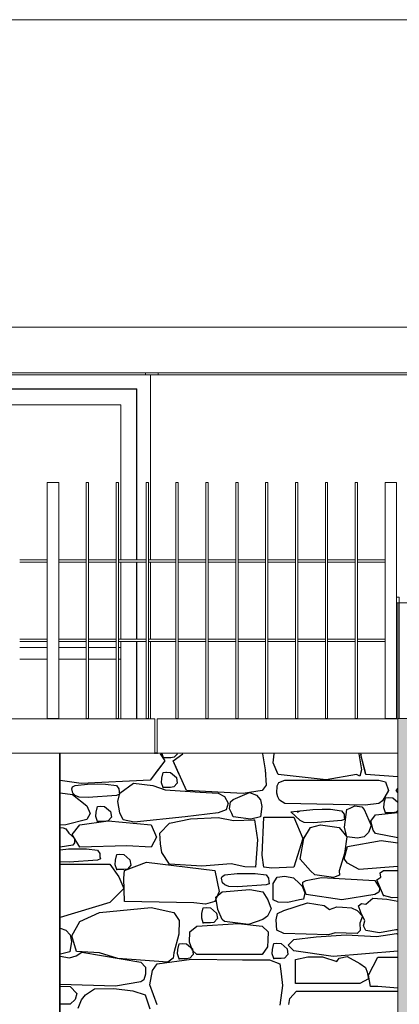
# Model space of a CAD drawing. Extents: x 169645 to 508157, y -5167 to 165945.
# Tile 31 of 130: x 291144 to 292802, y 3454 to 7750. Entities that reach past the tile are written whole.
import ezdxf

# ---------------------------------------------------------------- set-up
doc = ezdxf.new("R2010")
doc.units = 0
doc.header["$MEASUREMENT"] = 0
for name, color, linetype in [('Brise Soleil', 7, 'Continuous'), ('Doublages Inter', 7, 'Continuous'), ('Environnement', 7, 'Continuous'), ('Murs  Pierre', 7, 'Continuous'), ('Murs Périphériques', 7, 'Continuous'), ('Plancher béton', 7, 'Continuous'), ('Plomberie Sanitaire', 7, 'Continuous'), ('Toiture Terrasse', 7, 'Continuous'), ('Végétation', 7, 'Continuous')]:
    doc.layers.add(name, color=color, linetype=linetype)

msp = doc.modelspace()

# ---------------------------------------------------------------- hatches: boundary and pattern name
at = {"layer": 'Murs Périphériques', "linetype": 'Continuous', "lineweight": 15}
msp.add_hatch(color=256, dxfattribs=at).paths.add_polyline_path([(292794.9, 3150), (292994.9, 3150), (292994.9, 4700), (292794.9, 4700)], flags=0)

# ---------------------------------------------------------------- linework, layer by layer
at = {"layer": 'Brise Soleil', "linetype": 'Continuous', "lineweight": 20}
for p, q in [((285028.7, 6409), (293073.6, 6409)), ((285028.7, 6209), (293073.6, 6209)), ((291693.6, 6200), (290418.5, 6200)), ((291693.6, 6209), (291693.6, 6200)), ((291748.5, 6200), (291748.5, 6209)), ((293023.6, 6200), (291748.5, 6200))]:
    msp.add_line(p, q, dxfattribs=at)
at = {"layer": 'Doublages Inter', "linetype": 'Continuous', "lineweight": 20}
for p, q in [((290235.9, 6139.9), (291655.9, 6139.9)), ((290237.9, 6137.9), (291653.9, 6137.9)), ((291655.9, 6139.9), (291653.9, 6137.9)), ((291653.9, 6137.9), (291653.9, 5393.3)), ((291655.9, 6139.9), (291655.9, 5393.3)), ((290305.9, 6069.9), (291585.9, 6069.9)), ((291585.9, 6069.9), (291585.9, 5393.3)), ((291585.9, 5383.3), (291585.9, 5046.7)), ((291653.9, 5383.3), (291653.9, 5046.7)), ((291655.9, 5383.3), (291655.9, 5046.7)), ((291585.9, 5036.7), (291585.9, 4698.8)), ((291653.9, 5036.7), (291653.9, 4698.8)), ((291655.9, 5036.7), (291655.9, 4698.8)), ((291144.1, 5010), (291264.6, 5010)), ((291314.6, 5010), (291435, 5010)), ((291445, 5010), (291565.5, 5010)), ((291575.5, 5010), (291585.9, 5010)), ((291144.1, 4960), (291264.6, 4960)), ((291314.6, 4960), (291435, 4960)), ((291445, 4960), (291565.5, 4960)), ((291575.5, 4960), (291585.9, 4960))]:
    msp.add_line(p, q, dxfattribs=at)
at = {"layer": 'Environnement', "linetype": 'Continuous', "lineweight": 20}
for p, q in [((292789.6, 5204.9), (292794.9, 5204.9)), ((292794.9, 5200), (292794.9, 5204.9)), ((292794.9, 5204.9), (292801.6, 5204.9)), ((292794.9, 4710), (292794.9, 5200)), ((292801.6, 4700), (292801.6, 5204.9)), ((292744.9, 4698.8), (292744.9, 4700)), ((292794.9, 4700), (292794.9, 4710))]:
    msp.add_line(p, q, dxfattribs=at)
at = {"layer": 'Murs  Pierre', "linetype": 'Continuous', "lineweight": 20}
msp.add_line((291321.5, 4547.2), (291321.5, -20), dxfattribs=at)
at = {"layer": 'Murs  Pierre', "linetype": 'Continuous'}
for p, q in [((291778.5, 4516.4), (291713.1, 4431.4)), ((291778.5, 4516.4), (291734.5, 4459.2)), ((291744.9, 4550), (291734.9, 4550)), ((291757.5, 4547.2), (291778.5, 4516.4)), ((291757.5, 4547.2), (291778.5, 4516.4)), ((291772.4, 4529.6), (291766.5, 4547.2)), ((291772.4, 4529.6), (291766.5, 4547.2)), ((291804.1, 4529.6), (291772.4, 4529.6)), ((291804.1, 4529.6), (291772.4, 4529.6)), ((291819.1, 4531.5), (291804.1, 4529.6)), ((291819.1, 4531.5), (291804.1, 4529.6)), ((291813.7, 4515.6), (291856.3, 4547.2)), ((291813.7, 4515.6), (291856.3, 4547.2)), ((291839.3, 4459.2), (291813.7, 4515.6)), ((291872.1, 4386.8), (291813.7, 4515.6)), ((291833.3, 4547.2), (291819.1, 4531.5)), ((291833.3, 4547.2), (291819.1, 4531.5)), ((292204.9, 4547.2), (292216.4, 4476.7)), ((292204.9, 4547.2), (292216.4, 4476.7)), ((292251.1, 4507.9), (292254.9, 4547.2)), ((292251.1, 4507.9), (292254.9, 4547.2)), ((292625.2, 4547.2), (292637.1, 4477)), ((292625.2, 4547.2), (292637.1, 4477)), ((292633.3, 4541.5), (292636.2, 4547.2)), ((292633.3, 4541.5), (292636.2, 4547.2)), ((292654.8, 4459.2), (292633.3, 4541.5)), ((292655.7, 4455.9), (292633.3, 4541.5)), ((292216.4, 4476.7), (292217.5, 4459.2)), ((292216.4, 4476.7), (292220.8, 4409.8)), ((292271.6, 4459.2), (292251.1, 4507.9)), ((292273, 4455.9), (292251.1, 4507.9)), ((292637.1, 4477), (292629.9, 4449.4)), ((292637.1, 4477), (292632.4, 4459.2)), ((291321.5, 4430.7), (291318.6, 4431.1)), ((291321.5, 4430.7), (291318.6, 4431.1)), ((291412.7, 4417.3), (291321.5, 4430.7)), ((291713.1, 4431.4), (291412.7, 4417.3)), ((291763.3, 4420.6), (291764.6, 4440.2)), ((291764.6, 4440.2), (291770.3, 4465.3)), ((291768.9, 4459.2), (291770.3, 4465.3)), ((291770.3, 4465.3), (291783.6, 4466.9)), ((291770.3, 4465.3), (291779.7, 4466.4)), ((291783.6, 4466.9), (291802, 4465.3)), ((291785.9, 4466.7), (291802, 4465.3)), ((291802, 4465.3), (291809, 4459.2)), ((291802, 4465.3), (291828.1, 4442.6)), ((291828.1, 4442.6), (291831.7, 4418.1)), ((292481.6, 4433.4), (292273, 4455.9)), ((292276, 4421.7), (292301.9, 4431.4)), ((292301.9, 4431.4), (292711.8, 4431.4)), ((292614.1, 4455.9), (292481.6, 4433.4)), ((292629.9, 4449.4), (292614.1, 4455.9)), ((292794.9, 4446.5), (292655.7, 4455.9)), ((292711.8, 4431.4), (292741.7, 4424.7)), ((291371.1, 4394.4), (291374.5, 4402.1)), ((291376.4, 4374.5), (291371.1, 4394.4)), ((291374.5, 4402.1), (291386.2, 4408.6)), ((291386.2, 4408.6), (291440.8, 4414.7)), ((291440.8, 4414.7), (291481.7, 4415)), ((291481.7, 4415), (291519.2, 4414.8)), ((291519.2, 4414.8), (291566.5, 4408.6)), ((291566.5, 4408.6), (291577.6, 4394)), ((291577.6, 4394), (291578, 4380.1)), ((291581, 4375), (291641, 4418.7)), ((291641, 4418.7), (291725, 4408.2)), ((291725, 4408.2), (291779.1, 4389.3)), ((291770.3, 4399.9), (291763.3, 4420.6)), ((291802, 4399.9), (291770.3, 4399.9)), ((291779.1, 4389.3), (291931.6, 4379.3)), ((291817, 4401.8), (291802, 4399.9)), ((291831.7, 4418.1), (291817, 4401.8)), ((292119.5, 4374.1), (291872.1, 4386.8)), ((292203, 4386.8), (292119.5, 4374.1)), ((292220.8, 4409.8), (292203, 4386.8)), ((292267.2, 4375), (292268.4, 4406.7)), ((292268.4, 4406.7), (292276, 4421.7)), ((292754.5, 4386.8), (292728, 4340.9)), ((292741.7, 4424.7), (292754.5, 4386.8)), ((292787.7, 4386), (292794.9, 4395.8)), ((292794.9, 4378.4), (292787.7, 4386)), ((291318.6, 4376.3), (291321.5, 4375.9)), ((291318.6, 4376.3), (291321.5, 4375.9)), ((291321.5, 4375.9), (291374.9, 4368.8)), ((291374.9, 4368.8), (291436.8, 4319.4)), ((291386.2, 4365.3), (291376.4, 4374.5)), ((291404.2, 4357.9), (291386.2, 4365.3)), ((291443.6, 4356.3), (291404.2, 4357.9)), ((291566.5, 4365.3), (291443.6, 4356.3)), ((291579.8, 4370.2), (291566.5, 4365.3)), ((291572.7, 4337.9), (291581, 4375)), ((291578, 4380.1), (291579.8, 4370.2)), ((291931.6, 4379.3), (292010.9, 4375)), ((292010.9, 4375), (292038.7, 4360.2)), ((292038.7, 4360.2), (292054.4, 4330.5)), ((292064.5, 4337.3), (292076.3, 4346.8)), ((292076.3, 4346.8), (292147, 4377.9)), ((292147, 4377.9), (292177.6, 4366.1)), ((292177.6, 4366.1), (292195.7, 4346.2)), ((292195.7, 4346.2), (292202, 4316.9)), ((292270.6, 4358.4), (292267.2, 4375)), ((292278.2, 4344.6), (292270.6, 4358.4)), ((292301.9, 4330.4), (292278.2, 4344.6)), ((292728, 4340.9), (292711.8, 4330.4)), ((292735.5, 4329.8), (292741.3, 4354.9)), ((292741.3, 4354.9), (292754.6, 4356.5)), ((292754.6, 4356.5), (292773, 4354.9)), ((292773, 4354.9), (292794.9, 4335.8)), ((291436.8, 4319.4), (291452.1, 4286.6)), ((291477.7, 4292.1), (291483.4, 4317.2)), ((291483.4, 4317.2), (291496.7, 4318.8)), ((291496.7, 4318.8), (291515.1, 4317.2)), ((291515.1, 4317.2), (291541.2, 4294.6)), ((291581, 4289.6), (291572.7, 4337.9)), ((292045.5, 4302.2), (292010.9, 4289.6)), ((292054.4, 4330.5), (292045.5, 4302.2)), ((292060.7, 4307.2), (292064.5, 4337.3)), ((292070.8, 4285.9), (292060.7, 4307.2)), ((292202, 4316.9), (292195.3, 4271.7)), ((292652.7, 4323.2), (292301.9, 4330.4)), ((292327.6, 4293.6), (292423.4, 4304.3)), ((292357.1, 4291.7), (292368.8, 4298.2)), ((292423.4, 4304.3), (292464.3, 4304.6)), ((292464.3, 4304.6), (292501.8, 4304.4)), ((292501.8, 4304.4), (292549.1, 4298.2)), ((292549.1, 4298.2), (292560.2, 4283.7)), ((292562.9, 4226.2), (292573.1, 4304)), ((292573.1, 4304), (292586.8, 4309.2)), ((292586.8, 4309.2), (292608, 4319.4)), ((292608, 4319.4), (292638.2, 4315.7)), ((292638.2, 4315.7), (292647.7, 4304)), ((292647.7, 4304), (292679.2, 4233.4)), ((292711.8, 4330.4), (292652.7, 4323.2)), ((292734.3, 4310.2), (292735.5, 4329.8)), ((292741.3, 4289.6), (292734.3, 4310.2)), ((292794.9, 4299.2), (292788, 4291.5)), ((291436.8, 4259.4), (291345.8, 4237.3)), ((291406.4, 4236.1), (291530.1, 4253.8)), ((291452.1, 4286.6), (291436.8, 4259.4)), ((291476.4, 4272.5), (291477.7, 4292.1)), ((291483.4, 4251.9), (291476.4, 4272.5)), ((291530.1, 4253.8), (291515.1, 4251.9)), ((291544.8, 4270.1), (291530.1, 4253.8)), ((291530.1, 4253.8), (291718.3, 4236.1)), ((291541.2, 4294.6), (291544.8, 4270.1)), ((291595.3, 4257.8), (291581, 4289.6)), ((291643.9, 4248.9), (291595.3, 4257.8)), ((291865.9, 4271.5), (291643.9, 4248.9)), ((291798.3, 4243.3), (291889.9, 4263)), ((292010.9, 4289.6), (291865.9, 4271.5)), ((291889.9, 4263), (292010.9, 4268.2)), ((292010.9, 4268.2), (292078.1, 4255.1)), ((292075.9, 4272.3), (292070.8, 4285.9)), ((292153.7, 4261.6), (292075.9, 4272.3)), ((292078.1, 4255.1), (292169.3, 4259.2)), ((292195.3, 4271.7), (292153.7, 4261.6)), ((292165.5, 4259.4), (292169.3, 4258.4)), ((292169.3, 4259.2), (292183, 4170.7)), ((292202.2, 4104.5), (292209.7, 4269.7)), ((292209.7, 4269.7), (292341.5, 4269.7)), ((292368.8, 4254.9), (292327.6, 4293.6)), ((292341.5, 4269.7), (292380.6, 4176.8)), ((292386.7, 4247.5), (292368.8, 4254.9)), ((292549.1, 4254.9), (292426.2, 4245.9)), ((292562.4, 4259.9), (292549.1, 4254.9)), ((292560.2, 4283.7), (292560.6, 4269.7)), ((292560.6, 4269.7), (292562.4, 4259.9)), ((292677.9, 4253.4), (292697.2, 4280.3)), ((292697.2, 4280.3), (292794.9, 4290.9)), ((292773, 4289.6), (292741.3, 4289.6)), ((292788, 4291.5), (292773, 4289.6)), ((291321.5, 4234.8), (291318.6, 4234.4)), ((291321.5, 4234.8), (291318.6, 4234.4)), ((291318.6, 4226.1), (291321.5, 4225.7)), ((291318.6, 4226.1), (291321.5, 4225.7)), ((291345.8, 4237.3), (291321.5, 4234.8)), ((291321.5, 4225.7), (291334.3, 4224.2)), ((291334.3, 4224.2), (291346.3, 4219.9)), ((291346.3, 4219.9), (291358.1, 4199.9)), ((291372.9, 4194.5), (291406.4, 4236.1)), ((291515.1, 4251.9), (291483.4, 4251.9)), ((291718.3, 4236.1), (291741.9, 4183.2)), ((291755.8, 4200.4), (291798.3, 4243.3)), ((292384.1, 4176.6), (292413.4, 4224.8)), ((292426.2, 4245.9), (292386.7, 4247.5)), ((292413.4, 4224.8), (292458, 4236.7)), ((292458, 4236.7), (292539.5, 4224.8)), ((292539.5, 4224.8), (292573.1, 4184.6)), ((292573.1, 4184.6), (292562.9, 4226.2)), ((292679.2, 4233.4), (292667.5, 4202.8)), ((292687.2, 4213.4), (292677.9, 4253.4)), ((292697.2, 4198.4), (292687.2, 4213.4)), ((291358.1, 4199.9), (291383.5, 4178.6)), ((291406.4, 4139.2), (291372.9, 4194.5)), ((291383.5, 4178.6), (291383.6, 4157.9)), ((291741.9, 4183.2), (291718.3, 4139.2)), ((291759.4, 4153.4), (291755.8, 4200.4)), ((292183, 4170.7), (292174.4, 4052.6)), ((292380.6, 4176.8), (292341.5, 4052.5)), ((292368.8, 4086.6), (292384.1, 4176.6)), ((292395.4, 4193), (292380.6, 4176.8)), ((292573.1, 4184.6), (292562, 4112.1)), ((292618.4, 4178.1), (292573.1, 4184.6)), ((292575.1, 4141.7), (292722.3, 4168)), ((292647.7, 4184.6), (292618.4, 4178.1)), ((292667.5, 4202.8), (292647.7, 4184.6)), ((292794.9, 4180.3), (292697.2, 4198.4)), ((292722.3, 4168), (292794.9, 4158.7)), ((291320.1, 4138.5), (291318.6, 4138.6)), ((291320.1, 4138.5), (291318.6, 4138.6)), ((291318.6, 4127.7), (291321.5, 4128)), ((291318.6, 4127.7), (291321.5, 4128)), ((291321.5, 4138.7), (291320.1, 4138.5)), ((291321.5, 4138.7), (291320.1, 4138.5)), ((291376.4, 4148), (291321.5, 4138.7)), ((291321.5, 4128), (291357.5, 4132)), ((291357.5, 4132), (291398.4, 4132.3)), ((291383.6, 4157.9), (291376.4, 4148)), ((291398.4, 4132.3), (291435.9, 4132.1)), ((291612.5, 4145), (291406.4, 4139.2)), ((291435.9, 4132.1), (291483.2, 4125.9)), ((291483.2, 4125.9), (291494.3, 4111.4)), ((291718.3, 4139.2), (291612.5, 4145)), ((291765, 4115.6), (291759.4, 4153.4)), ((292560.6, 4088.3), (292575.1, 4141.7)), ((291483.2, 4082.7), (291360.2, 4073.6)), ((291496.5, 4087.6), (291483.2, 4082.7)), ((291494.3, 4111.4), (291494.7, 4097.4)), ((291494.7, 4097.4), (291496.5, 4087.6)), ((291560.8, 4062.5), (291562, 4082.2)), ((291562, 4082.2), (291567.8, 4107.2)), ((291567.8, 4107.2), (291581, 4108.9)), ((291581, 4108.9), (291599.4, 4107.2)), ((291599.4, 4107.2), (291625.5, 4084.6)), ((291625.5, 4084.6), (291629.2, 4060.1)), ((291798.3, 4064.4), (291765, 4115.6)), ((292209.7, 4052.5), (292202.2, 4104.5)), ((292413.4, 4036), (292368.8, 4086.6)), ((292562, 4112.1), (292539.5, 4036)), ((292575.1, 4069), (292560.6, 4088.3)), ((291320.8, 4075.2), (291318.6, 4076.2)), ((291320.8, 4075.2), (291318.6, 4076.2)), ((291318.6, 4064.4), (291321.5, 4064.4)), ((291318.6, 4064.4), (291321.5, 4064.4)), ((291321.5, 4075.2), (291320.8, 4075.2)), ((291321.5, 4075.2), (291320.8, 4075.2)), ((291360.2, 4073.6), (291321.5, 4075.2)), ((291321.5, 4064.4), (291538.3, 4064.4)), ((291538.3, 4064.4), (291577.4, 4009.3)), ((291567.8, 4041.9), (291560.8, 4062.5)), ((291599.4, 4041.9), (291567.8, 4041.9)), ((291614.4, 4043.8), (291599.4, 4041.9)), ((291601.6, 4036.7), (291697.2, 4073.8)), ((291629.2, 4060.1), (291614.4, 4043.8)), ((291697.2, 4073.8), (291995.7, 4036.7)), ((291939.5, 4057), (291798.3, 4064.4)), ((292066.8, 4066.8), (291939.5, 4057)), ((292126.8, 4053.2), (292066.8, 4066.8)), ((292174.9, 4052.5), (292126.8, 4053.2)), ((292245.2, 4047.8), (292209.7, 4052.5)), ((292341.5, 4052.5), (292245.2, 4047.8)), ((292626.2, 4041.9), (292575.1, 4069)), ((292794.9, 4054.5), (292626.2, 4041.9)), ((291577.4, 4009.3), (291599.3, 3959.5)), ((291599.3, 4004.6), (291601.6, 4036.7)), ((291601.6, 3902.7), (291599.3, 4004.6)), ((291995.7, 4036.7), (292015.5, 3946.2)), ((292024.6, 4003.9), (292028, 4011.6)), ((292029.9, 3984), (292024.6, 4003.9)), ((292028, 4011.6), (292039.7, 4018)), ((292039.7, 4018), (292094.3, 4024.1)), ((292094.3, 4024.1), (292135.2, 4024.4)), ((292135.2, 4024.4), (292172.7, 4024.2)), ((292172.7, 4024.2), (292220, 4018)), ((292220, 4018), (292231.1, 4003.5)), ((292231.1, 4003.5), (292231.5, 3989.5)), ((292251, 3980.6), (292268.1, 4008.1)), ((292268.1, 4008.1), (292301.3, 4012.5)), ((292301.3, 4012.5), (292339.9, 4005.3)), ((292339.9, 4005.3), (292365.9, 3980.6)), ((292394.3, 3993.8), (292461.6, 4006.4)), ((292433.2, 4018.1), (292413.4, 4036)), ((292513.7, 4007), (292433.2, 4018.1)), ((292461.6, 4006.4), (292694.6, 3993.8)), ((292540.1, 4017.2), (292513.7, 4007)), ((292539.5, 4036), (292540.1, 4017.2)), ((292703.4, 3997.3), (292721.5, 4007.9)), ((292732.2, 3928.5), (292703.4, 3997.3)), ((292718.3, 4027), (292732.2, 4036.7)), ((292721.5, 4007.9), (292718.3, 4027)), ((292732.2, 4036.7), (292794.9, 4036.7)), ((291599.3, 3959.5), (291538.3, 3897.4)), ((292028, 3943.6), (292149.5, 3953.9)), ((292039.7, 3974.8), (292029.9, 3984)), ((292057.7, 3967.3), (292039.7, 3974.8)), ((292097.1, 3965.8), (292057.7, 3967.3)), ((292220, 3974.8), (292097.1, 3965.8)), ((292149.5, 3953.9), (292206.3, 3943.6)), ((292233.3, 3979.7), (292220, 3974.8)), ((292231.5, 3989.5), (292233.3, 3979.7)), ((292251, 3909.3), (292251, 3980.6)), ((292365.9, 3980.6), (292378, 3969)), ((292378, 3969), (292389.1, 3939.7)), ((292379.7, 3986.4), (292394.3, 3993.8)), ((292379.7, 3975.5), (292379.7, 3986.4)), ((292394.3, 3933.1), (292379.7, 3975.5)), ((292694.6, 3993.8), (292715.8, 3959.2)), ((292715.8, 3959.2), (292712.3, 3943.5)), ((292015.5, 3946.2), (291995.7, 3902.7)), ((292001.1, 3920.4), (292028, 3943.6)), ((292008.6, 3866.7), (292001.1, 3920.4)), ((292206.3, 3943.6), (292227.2, 3909.1)), ((292382.7, 3913), (292365.9, 3909.3)), ((292389.1, 3939.7), (292382.7, 3913)), ((292550.2, 3909.2), (292394.3, 3933.1)), ((292694.6, 3933.1), (292550.2, 3909.2)), ((292655.7, 3890.8), (292685.6, 3916.5)), ((292685.6, 3916.5), (292746.9, 3913)), ((292712.3, 3943.5), (292694.6, 3933.1)), ((292771, 3918), (292732.2, 3928.5)), ((292746.9, 3913), (292794.9, 3902.9)), ((292794.9, 3919.5), (292771, 3918)), ((291538.3, 3897.4), (291321.5, 3832.8)), ((291492.7, 3853.9), (291718.8, 3876.2)), ((291904.5, 3895.8), (291601.6, 3902.7)), ((291718.8, 3876.2), (291816.8, 3853.9)), ((291955.5, 3890.3), (291904.5, 3895.8)), ((291940.1, 3849.4), (291945.8, 3874.5)), ((291945.8, 3874.5), (291959.1, 3876.1)), ((291995.7, 3902.7), (291955.5, 3890.3)), ((291959.1, 3876.1), (291977.5, 3874.5)), ((291977.5, 3874.5), (292003.5, 3851.9)), ((292242.2, 3870.6), (292225.8, 3838)), ((292227.2, 3909.1), (292242.2, 3870.6)), ((292273, 3899.7), (292251, 3909.3)), ((292315, 3898.5), (292273, 3899.7)), ((292297.2, 3862.4), (292401, 3896.8)), ((292365.9, 3909.3), (292315, 3898.5)), ((292401, 3896.8), (292473.3, 3885.3)), ((292473.3, 3885.3), (292497.3, 3867.3)), ((292497.3, 3867.3), (292528.6, 3878.5)), ((292528.6, 3878.5), (292554.2, 3877.7)), ((292554.2, 3877.7), (292593.5, 3874.6)), ((292593.5, 3874.6), (292618, 3862.4)), ((292623.9, 3883.9), (292636.2, 3892.8)), ((292633, 3854.1), (292623.9, 3883.9)), ((292636.2, 3892.8), (292655.7, 3890.8)), ((291321.5, 3832.8), (291318.6, 3831.9)), ((291321.5, 3832.8), (291318.6, 3831.9)), ((291406.4, 3815.5), (291492.7, 3853.9)), ((291816.8, 3853.9), (291840, 3819.1)), ((291938.8, 3829.8), (291940.1, 3849.4)), ((291945.8, 3809.1), (291938.8, 3829.8)), ((292007.2, 3827.3), (291992.5, 3811.1)), ((292003.5, 3851.9), (292007.2, 3827.3)), ((292028, 3823.5), (292008.6, 3866.7)), ((292225.8, 3838), (292206.3, 3823.5)), ((292264, 3821.8), (292269.2, 3849.8)), ((292269.2, 3849.8), (292297.2, 3862.4)), ((292618, 3862.4), (292640.5, 3837.9)), ((292640.5, 3837.9), (292629.9, 3807.8)), ((292651.1, 3817.5), (292633, 3854.1)), ((291318.6, 3787.3), (291321.5, 3786.2)), ((291318.6, 3787.3), (291321.5, 3786.2)), ((291321.5, 3786.2), (291345.9, 3776.7)), ((291371.8, 3752.7), (291406.4, 3815.5)), ((291840, 3819.1), (291839.2, 3760.2)), ((291887.4, 3769.9), (291917.2, 3794.5)), ((291917.2, 3794.5), (292099.4, 3805.6)), ((291977.5, 3809.1), (291945.8, 3809.1)), ((291992.5, 3811.1), (291977.5, 3809.1)), ((292038.2, 3815.5), (292028, 3823.5)), ((292143.1, 3802), (292038.2, 3815.5)), ((292099.4, 3805.6), (292203, 3794.5)), ((292206.3, 3823.5), (292143.1, 3802)), ((292203, 3794.5), (292229.4, 3770.2)), ((292266.3, 3777.1), (292264, 3821.8)), ((292629.9, 3807.8), (292631.3, 3775.1)), ((292644.9, 3795.5), (292651.1, 3817.5)), ((292655.7, 3776), (292644.9, 3795.5)), ((291345.9, 3776.7), (291364, 3756.9)), ((291364, 3756.9), (291370.3, 3727.6)), ((291391.7, 3683.5), (291371.8, 3752.7)), ((291839.2, 3760.2), (291816.8, 3677.6)), ((291885.2, 3724.8), (291887.4, 3769.9)), ((292229.4, 3770.2), (292228.1, 3733.6)), ((292297.2, 3762.1), (292266.3, 3777.1)), ((292492.1, 3756.9), (292297.2, 3762.1)), ((292341.5, 3736.4), (292438.4, 3747.4)), ((292438.4, 3747.4), (292569.6, 3757.2)), ((292522, 3765.1), (292492.1, 3756.9)), ((292618, 3762.1), (292522, 3765.1)), ((292569.6, 3757.2), (292702, 3749.9)), ((292631.3, 3775.1), (292618, 3762.1)), ((292714.4, 3765.6), (292655.7, 3776)), ((292702, 3749.9), (292788.9, 3763)), ((292786.5, 3778.3), (292714.4, 3765.6)), ((292794.9, 3778), (292786.5, 3778.3)), ((292788.9, 3763), (292794.9, 3758.9)), ((291370.3, 3727.6), (291363.6, 3682.3)), ((291834.6, 3692.8), (291840.4, 3717.8)), ((291840.4, 3717.8), (291853.6, 3719.5)), ((291853.6, 3719.5), (291872.1, 3717.8)), ((291872.1, 3717.8), (291898.1, 3695.2)), ((291898.2, 3688.2), (291885.2, 3724.8)), ((291898.1, 3695.2), (291901.8, 3670.7)), ((292226.1, 3704), (292203, 3671)), ((292228.1, 3733.6), (292226.1, 3704)), ((292248, 3693.1), (292253.8, 3718.2)), ((292253.8, 3718.2), (292267, 3719.8)), ((292267, 3719.8), (292285.5, 3718.2)), ((292285.5, 3718.2), (292311.5, 3695.6)), ((292311.5, 3695.6), (292315.2, 3671)), ((292316.7, 3711), (292341.5, 3736.4)), ((292341.5, 3687.5), (292316.7, 3711)), ((291321.5, 3672.3), (291318.6, 3672.7)), ((291321.5, 3672.3), (291318.6, 3672.7)), ((291318.6, 3663.7), (291321.5, 3663.1)), ((291318.6, 3663.7), (291321.5, 3663.1)), ((291322, 3672.2), (291321.5, 3672.3)), ((291321.5, 3663.1), (291361.8, 3655.9)), ((291363.6, 3682.3), (291322, 3672.2)), ((291361.8, 3655.9), (291391.4, 3665)), ((291391.4, 3665), (291416, 3681)), ((291492.7, 3677.6), (291391.7, 3683.5)), ((291416, 3681), (291673.6, 3638.1)), ((291572.1, 3653.6), (291492.7, 3677.6)), ((291791.1, 3637), (291572.1, 3653.6)), ((291814, 3654.2), (291791.1, 3637)), ((291816.8, 3677.6), (291814, 3654.2)), ((291833.4, 3673.1), (291834.6, 3692.8)), ((291840.4, 3652.5), (291833.4, 3673.1)), ((291872.1, 3652.5), (291840.4, 3652.5)), ((291887, 3654.4), (291872.1, 3652.5)), ((291901.8, 3670.7), (291887, 3654.4)), ((291917.2, 3671), (291898.2, 3688.2)), ((292203, 3671), (291917.2, 3671)), ((292246.8, 3673.5), (292248, 3693.1)), ((292253.8, 3652.9), (292246.8, 3673.5)), ((292285.5, 3652.9), (292253.8, 3652.9)), ((292300.5, 3654.8), (292285.5, 3652.9)), ((292315.2, 3671), (292300.5, 3654.8)), ((292513.1, 3661.8), (292341.5, 3687.5)), ((292349, 3649.5), (292402, 3660.9)), ((292402, 3660.9), (292466.1, 3661.2)), ((292466.1, 3661.2), (292529.1, 3639.7)), ((292794.9, 3684.8), (292513.1, 3661.8)), ((292529.1, 3639.7), (292538.3, 3655.5)), ((292538.3, 3655.5), (292574.3, 3662.3)), ((292574.3, 3662.3), (292629.3, 3631.4)), ((292667.7, 3580.5), (292707.8, 3659.8)), ((292707.8, 3659.8), (292794.9, 3659.8)), ((291673.6, 3638.1), (291693.9, 3616.3)), ((291693.9, 3616.3), (291693.4, 3584.7)), ((291724.6, 3601.1), (291744.9, 3630.1)), ((291744.9, 3630.1), (291894.6, 3650.6)), ((291894.6, 3650.6), (292117.4, 3647.3)), ((292117.4, 3647.3), (292185.7, 3647.3)), ((292166.6, 3647.3), (292235, 3647.3)), ((292235, 3647.3), (292279.9, 3630.1)), ((292279.9, 3630.1), (292286.4, 3585.8)), ((292349, 3544.9), (292349, 3649.5)), ((292629.3, 3631.4), (292653.6, 3614.8)), ((292653.6, 3614.8), (292661.9, 3593.1)), ((291693.4, 3584.7), (291686.7, 3560.6)), ((291711.9, 3538), (291724.6, 3601.1)), ((292286.4, 3585.8), (292291.4, 3536)), ((292661.9, 3593.1), (292667.1, 3564.2)), ((292676, 3531.8), (292667.7, 3580.5)), ((291562.7, 3532.4), (291321.5, 3540.3)), ((291321.5, 3533.4), (291364, 3531)), ((291364, 3531), (291393.6, 3500.9)), ((291673.6, 3550.9), (291562.7, 3532.4)), ((291686.7, 3560.6), (291673.6, 3550.9)), ((291744.9, 3450.6), (291711.9, 3538)), ((292291.4, 3536), (292279.9, 3450.5)), ((292629.3, 3544.9), (292349, 3544.9)), ((292667.1, 3564.2), (292629.3, 3544.9)), ((292707.8, 3531.7), (292676, 3531.8)), ((292794.9, 3524.4), (292707.8, 3531.7)), ((291393.6, 3500.9), (291386.2, 3474.3)), ((291413.3, 3473.5), (291432, 3494.8)), ((291432, 3494.8), (291470.3, 3521.3)), ((291470.3, 3521.3), (291554.7, 3523)), ((291554.7, 3523), (291638.8, 3512.8)), ((291638.8, 3512.8), (291692.1, 3494.8)), ((291692.1, 3494.8), (291712.5, 3433.3)), ((292323.6, 3478.3), (292353.3, 3511.3)), ((292353.3, 3511.3), (292794.9, 3511.3)), ((291364, 3454.5), (291321.5, 3454.5)), ((291386.2, 3474.3), (291364, 3454.5)), ((291399.7, 3436.1), (291413.3, 3473.5)), ((292319, 3452.5), (292323.6, 3478.3))]:
    msp.add_line(p, q, dxfattribs=at)
for p in [(291772.4, 4529.6), (291772.4, 4529.6), (291770.3, 4399.9), (292741.3, 4289.6), (291483.4, 4251.9), (291567.8, 4041.9), (292732.2, 3928.5), (291945.8, 3809.1), (291840.4, 3652.5), (292253.8, 3652.9)]:
    msp.add_point(p, dxfattribs=at)
at = {"layer": 'Murs Périphériques', "linetype": 'Continuous', "lineweight": 20}
for p, q in [((297344.4, 7750), (284563.4, 7750)), ((291693.6, 6200), (291748.5, 6200)), ((291715.9, 5393.3), (291715.9, 6200)), ((291715.9, 5046.7), (291715.9, 5383.3)), ((292801.6, 5230), (292789.6, 5230)), ((292801.6, 5205), (292789.6, 5205)), ((292801.6, 5205), (292801.6, 5230)), ((297039.4, 5205), (292801.6, 5205)), ((291715.9, 4698.8), (291715.9, 5036.7)), ((292794.9, 4700), (292994.9, 4700)), ((292794.9, 3150), (292794.9, 4700)), ((291318.6, 4547.2), (291318.6, -20))]:
    msp.add_line(p, q, dxfattribs=at)
at = {"layer": 'Plancher béton', "linetype": 'Continuous'}
msp.add_line((291321.5, 3570), (291318.6, 3570), dxfattribs=at)
at = {"layer": 'Plomberie Sanitaire', "linetype": 'Continuous', "lineweight": 20}
for p, q in [((291264.6, 4700), (291264.6, 5730)), ((291264.6, 5730), (291314.6, 5730)), ((291314.6, 5730), (291314.6, 4700)), ((291435, 4700), (291435, 5730)), ((291435, 5730), (291445, 5730)), ((291445, 5730), (291445, 4700)), ((291565.5, 4700), (291565.5, 5730)), ((291565.5, 5730), (291575.5, 5730)), ((291575.5, 5730), (291575.5, 4700)), ((291695.9, 4700), (291695.9, 5730)), ((291695.9, 5730), (291705.9, 5730)), ((291705.9, 5730), (291705.9, 4700)), ((291826.4, 4700), (291826.4, 5730)), ((291826.4, 5730), (291836.4, 5730)), ((291836.4, 5730), (291836.4, 4700)), ((291956.8, 4700), (291956.8, 5730)), ((291956.8, 5730), (291966.8, 5730)), ((291966.8, 5730), (291966.8, 4700)), ((292087.3, 4700), (292087.3, 5730)), ((292087.3, 5730), (292097.3, 5730)), ((292097.3, 5730), (292097.3, 4700)), ((292217.8, 4700), (292217.8, 5730)), ((292217.8, 5730), (292227.8, 5730)), ((292227.8, 5730), (292227.8, 4700)), ((292348.2, 4700), (292348.2, 5730)), ((292348.2, 5730), (292358.2, 5730)), ((292358.2, 5730), (292358.2, 4700)), ((292478.7, 4700), (292478.7, 5730)), ((292478.7, 5730), (292488.7, 5730)), ((292488.7, 5730), (292488.7, 4700)), ((292609.1, 4700), (292609.1, 5730)), ((292609.1, 5730), (292619.1, 5730)), ((292619.1, 5730), (292619.1, 4700)), ((292739.6, 4700), (292739.6, 5730)), ((292739.6, 5730), (292789.6, 5730)), ((292789.6, 5730), (292789.6, 4700)), ((291144.1, 5393.3), (291264.6, 5393.3)), ((291264.6, 5383.3), (291144.1, 5383.3)), ((291314.6, 5393.3), (291435, 5393.3)), ((291435, 5383.3), (291314.6, 5383.3)), ((291445, 5393.3), (291565.5, 5393.3)), ((291565.5, 5383.3), (291445, 5383.3)), ((291575.5, 5393.3), (291695.9, 5393.3)), ((291695.9, 5383.3), (291575.5, 5383.3)), ((291705.9, 5393.3), (291826.4, 5393.3)), ((291826.4, 5383.3), (291705.9, 5383.3)), ((291836.4, 5393.3), (291956.8, 5393.3)), ((291956.8, 5383.3), (291836.4, 5383.3)), ((291966.8, 5393.3), (292087.3, 5393.3)), ((292087.3, 5383.3), (291966.8, 5383.3)), ((292097.3, 5393.3), (292217.8, 5393.3)), ((292217.8, 5383.3), (292097.3, 5383.3)), ((292227.8, 5393.3), (292348.2, 5393.3)), ((292348.2, 5383.3), (292227.8, 5383.3)), ((292358.2, 5393.3), (292478.7, 5393.3)), ((292478.7, 5383.3), (292358.2, 5383.3)), ((292488.7, 5393.3), (292609.1, 5393.3)), ((292609.1, 5383.3), (292488.7, 5383.3)), ((292619.1, 5393.3), (292739.6, 5393.3)), ((292739.6, 5383.3), (292619.1, 5383.3)), ((291144.1, 5046.7), (291264.6, 5046.7)), ((291264.6, 5036.7), (291144.1, 5036.7)), ((291314.6, 5046.7), (291435, 5046.7)), ((291435, 5036.7), (291314.6, 5036.7)), ((291445, 5046.7), (291565.5, 5046.7)), ((291565.5, 5036.7), (291445, 5036.7)), ((291575.5, 5046.7), (291695.9, 5046.7)), ((291695.9, 5036.7), (291575.5, 5036.7)), ((291705.9, 5046.7), (291826.4, 5046.7)), ((291826.4, 5036.7), (291705.9, 5036.7)), ((291836.4, 5046.7), (291956.8, 5046.7)), ((291956.8, 5036.7), (291836.4, 5036.7)), ((291966.8, 5046.7), (292087.3, 5046.7)), ((292087.3, 5036.7), (291966.8, 5036.7)), ((292097.3, 5046.7), (292217.8, 5046.7)), ((292217.8, 5036.7), (292097.3, 5036.7)), ((292227.8, 5046.7), (292348.2, 5046.7)), ((292348.2, 5036.7), (292227.8, 5036.7)), ((292358.2, 5046.7), (292478.7, 5046.7)), ((292478.7, 5036.7), (292358.2, 5036.7)), ((292488.7, 5046.7), (292609.1, 5046.7)), ((292609.1, 5036.7), (292488.7, 5036.7)), ((292619.1, 5046.7), (292739.6, 5046.7)), ((292739.6, 5036.7), (292619.1, 5036.7)), ((291314.6, 4700), (291264.6, 4700)), ((291445, 4700), (291435, 4700)), ((291575.5, 4700), (291565.5, 4700)), ((291705.9, 4700), (291695.9, 4700)), ((291836.4, 4700), (291826.4, 4700)), ((291966.8, 4700), (291956.8, 4700)), ((292097.3, 4700), (292087.3, 4700)), ((292227.8, 4700), (292217.8, 4700)), ((292358.2, 4700), (292348.2, 4700)), ((292488.7, 4700), (292478.7, 4700)), ((292619.1, 4700), (292609.1, 4700)), ((292789.6, 4700), (292739.6, 4700))]:
    msp.add_line(p, q, dxfattribs=at)
at = {"layer": 'Toiture Terrasse', "linetype": 'Continuous', "lineweight": 20}
for p, q in [((290734.9, 4698.8), (291734.9, 4698.8)), ((291734.9, 4698.8), (291734.9, 4692.7)), ((291734.9, 4548.7), (291734.9, 4698.8)), ((291734.9, 4550), (291734.9, 4692.7)), ((291744.9, 4698.8), (292794.9, 4698.8)), ((291744.9, 4548.7), (291744.9, 4698.8)), ((290734.9, 4548.7), (291734.9, 4548.7)), ((291321.5, 4542.6), (291318.6, 4542.6)), ((291744.9, 4548.7), (292794.9, 4548.7))]:
    msp.add_line(p, q, dxfattribs=at)
at = {"layer": 'Toiture Terrasse', "linetype": 'Continuous'}
for p, q in [((291734.9, 4548.7), (291734.9, 4547.2)), ((291744.9, 4547.2), (291744.9, 4548.7))]:
    msp.add_line(p, q, dxfattribs=at)
at = {"layer": 'Végétation', "linetype": 'Continuous'}
for p, q in [((291318.6, 3930), (291321.5, 3930)), ((291318.6, 3880), (291321.5, 3880))]:
    msp.add_line(p, q, dxfattribs=at)

doc.saveas('drawing.dxf')
